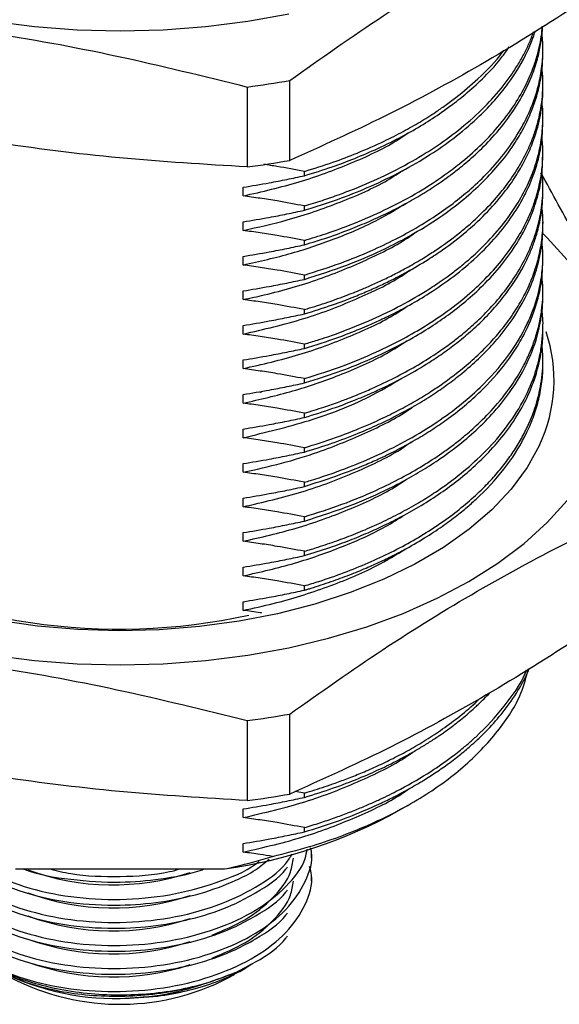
# Paper-space layout 'Mounting Plate ' of a CAD drawing. Header units: millimetres. Extents: x 15 to 415, y 5 to 292.
# Tile 30 of 33: x 376 to 395, y 181 to 216. Entities that reach past the tile are written whole.
import ezdxf

# ---------------------------------------------------------------- set-up
doc = ezdxf.new("R2010")
doc.units = ezdxf.units.MM
doc.linetypes.add('PHANTOM', pattern=[12.7, 6.35, -1.27, 1.27, -1.27, 1.27, -1.27])

psp = doc.layouts.new('Mounting Plate ')

# ---------------------------------------------------------------- linework, layer by layer
at = {"color": 7, "linetype": 'Continuous', "lineweight": 25}
for p, q in [((394.608, 214.328), (394.608, 214.481)), ((384.119, 213.14), (384.119, 210.304)), ((385.623, 210.536), (385.623, 213.372)), ((394.608, 213.103), (394.608, 213.256)), ((394.608, 211.878), (394.608, 212.031)), ((394.608, 210.653), (394.608, 210.806)), ((386.146, 209.993), (386.146, 210.146)), ((383.973, 209.276), (383.973, 209.583)), ((394.608, 209.428), (394.608, 209.581)), ((386.146, 208.768), (386.146, 208.921)), ((383.973, 208.051), (383.973, 208.358)), ((394.608, 208.203), (394.608, 208.356)), ((386.146, 207.543), (386.146, 207.696)), ((383.973, 206.826), (383.973, 207.133)), ((394.608, 206.978), (394.608, 207.131)), ((386.146, 206.318), (386.146, 206.471)), ((383.973, 205.601), (383.973, 205.908)), ((394.608, 205.753), (394.608, 205.906)), ((386.146, 205.093), (386.146, 205.246)), ((383.973, 204.376), (383.973, 204.683)), ((394.608, 204.528), (394.608, 204.681)), ((386.146, 203.868), (386.146, 204.021)), ((383.973, 203.152), (383.973, 203.458)), ((394.608, 203.303), (394.608, 203.456)), ((386.146, 202.643), (386.146, 202.796)), ((383.973, 201.927), (383.973, 202.233)), ((386.146, 201.418), (386.146, 201.571)), ((383.973, 200.702), (383.973, 201.008)), ((386.146, 200.193), (386.146, 200.346)), ((383.973, 199.477), (383.973, 199.783)), ((386.146, 198.968), (386.146, 199.121)), ((383.973, 198.252), (383.973, 198.558)), ((386.146, 197.743), (386.146, 197.896)), ((383.973, 197.027), (383.973, 197.333)), ((386.146, 196.518), (386.146, 196.672)), ((383.973, 195.802), (383.973, 196.108)), ((386.146, 195.293), (386.146, 195.447)), ((383.973, 194.577), (383.973, 194.883)), ((385.623, 188.062), (385.623, 190.898)), ((384.119, 190.666), (384.119, 187.83)), ((386.146, 188.097), (385.823, 188.155)), ((386.146, 187.944), (386.146, 188.097)), ((389.512, 187.487), (389.929, 187.727)), ((383.973, 187.227), (383.973, 187.533)), ((386.146, 186.719), (386.146, 186.872)), ((383.973, 186.002), (383.973, 186.308)), ((386.399, 185.796), (386.399, 186.001)), ((375.9, 185.406), (383.316, 185.406)), ((386.399, 184.98), (386.399, 185.184)), ((383.853, 181.767), (384.03, 181.869)), ((384.029, 181.869), (384.078, 181.897))]:
    psp.add_line(p, q, dxfattribs=at)
at = {"color": 8, "linetype": 'PHANTOM', "lineweight": 18}
psp.add_line((381.009, 180.903), (379.608, 180.811), dxfattribs=at)
at = {"color": 7, "linetype": 'Continuous', "lineweight": 25, "flags": 128}
for points in [[(385.593, 215.725), (384.137, 215.46), (382.646, 215.269), (381.133, 215.154), (379.608, 215.116), (378.082, 215.154), (376.569, 215.269), (375.078, 215.46), (373.622, 215.725)], [(395.468, 207.01), (394.763, 207.792), (394.59, 207.961)], [(394.483, 200.442), (394.044, 199.648), (393.479, 198.881), (392.791, 198.148), (391.988, 197.456), (391.076, 196.81), (390.063, 196.216), (388.959, 195.68), (387.772, 195.206), (386.513, 194.798), (385.194, 194.459), (383.825, 194.194), (382.42, 194.003), (380.99, 193.89), (379.547, 193.854), (378.106, 193.896), (376.677, 194.016), (375.274, 194.213)], [(375.078, 192.986), (376.569, 192.795), (378.082, 192.68), (379.608, 192.642), (381.133, 192.68), (382.646, 192.795), (384.137, 192.986), (385.593, 193.251), (387.003, 193.588), (388.358, 193.995), (389.645, 194.469), (390.856, 195.005), (391.982, 195.6), (393.013, 196.25), (393.943, 196.949), (394.763, 197.692), (395.468, 198.474)]]:
    psp.add_lwpolyline(points, dxfattribs=at)
at = {"color": 7, "linetype": 'Continuous', "lineweight": 25}
for centre, radius, start, end in [((379.842, 245.775), 32.914, 277.4661, 280.1157), ((379.842, 242.939), 32.914, 277.4661, 280.1157), ((389.689, 202.737), 5.315, 334.4119, 18.8754), ((379.579, 215.36), 21.449, 240.7082, 282.3583), ((379.842, 223.301), 32.914, 277.4661, 280.1157), ((379.842, 220.465), 32.914, 277.4661, 280.1157), ((380.818, 203.11), 17.88, 278.0314, 299.0963), ((379.345, 193.658), 8.818, 250.0409, 288.1192), ((379.345, 192.841), 8.818, 250.0409, 288.1192), ((379.345, 192.025), 8.818, 250.0409, 288.1192), ((379.345, 191.208), 8.818, 250.0409, 288.1192), ((379.345, 190.391), 8.818, 250.0409, 288.1192), ((379.428, 189.829), 9.02, 241.9661, 271.1442), ((379.598, 188.946), 8.342, 242.2873, 299.2029)]:
    psp.add_arc(centre, radius, start, end, dxfattribs=at)
at = {"color": 8, "linetype": 'PHANTOM', "lineweight": 18}
psp.add_arc((384.639, 202.29), 0.046, 84.7164, 173.6577, dxfattribs=at)
at = {"color": 7, "linetype": 'Continuous', "lineweight": 25}
for points, knots in [([(385.623, 213.372), (386.729, 214.152), (388.941, 215.711), (392.298, 217.783), (395.674, 219.603), (397.924, 220.615), (399.048, 221.121)], [0, 0, 0, 0, 0.247965, 0.495868, 0.747902, 1, 1, 1, 1]), ([(399.048, 218.285), (397.942, 217.505), (395.73, 215.946), (392.373, 213.874), (388.997, 212.054), (386.748, 211.042), (385.623, 210.536)], [0, 0, 0, 0, 0.247965, 0.495868, 0.747902, 1, 1, 1, 1]), ([(365.779, 215.976), (367.287, 215.884), (370.309, 215.701), (374.892, 215.123), (379.507, 214.286), (382.579, 213.522), (384.119, 213.14)], [0, 0, 0, 0, 0.247489, 0.495868, 0.747399, 1, 1, 1, 1]), ([(386.146, 207.543), (386.425, 207.629), (386.983, 207.8), (387.748, 208.082), (388.49, 208.388), (389.191, 208.715), (389.858, 209.066), (390.457, 209.42), (390.947, 209.741), (391.353, 210.033), (391.763, 210.351), (392.264, 210.781), (392.87, 211.388), (393.445, 212.101), (393.903, 212.836), (394.215, 213.508), (394.415, 214.1), (394.535, 214.639), (394.588, 215.029), (394.597, 215.246), (394.599, 215.295)], [0, 0, 0, 0, 0.0573765, 0.114753, 0.1642231, 0.222438, 0.2777848, 0.3273751, 0.3769654, 0.41162, 0.4444679, 0.5005139, 0.5732082, 0.6625448, 0.7449612, 0.8160508, 0.8784937, 0.9322884, 0.9849435, 1, 1, 1, 1]), ([(386.146, 207.696), (386.402, 207.775), (387.054, 207.975), (388.058, 208.351), (389.164, 208.845), (390.196, 209.402), (391.022, 209.938), (391.743, 210.481), (392.385, 211.042), (393.049, 211.745), (393.598, 212.477), (394.013, 213.204), (394.271, 213.812), (394.429, 214.318), (394.521, 214.735), (394.573, 215.052), (394.583, 215.233), (394.586, 215.287)], [0, 0, 0, 0, 0.053597, 0.136145, 0.220187, 0.31086, 0.395346, 0.448096, 0.528251, 0.608145, 0.70156, 0.780418, 0.850135, 0.899331, 0.942673, 0.983211, 1, 1, 1, 1]), ([(386.146, 208.768), (386.25, 208.799), (386.748, 208.948), (387.591, 209.24), (388.688, 209.693), (389.737, 210.213), (390.707, 210.792), (391.59, 211.423), (392.519, 212.223), (393.401, 213.226), (394.027, 214.253), (394.259, 214.897), (394.347, 215.138)], [0, 0, 0, 0, 0.0249283, 0.1189908, 0.2080097, 0.3100937, 0.4107631, 0.5022604, 0.605831, 0.7612714, 0.9104146, 1, 1, 1, 1]), ([(386.146, 208.921), (386.36, 208.986), (386.781, 209.114), (387.372, 209.321), (388.122, 209.607), (389.047, 210.013), (390.066, 210.552), (391.002, 211.144), (391.858, 211.791), (392.632, 212.506), (393.184, 213.146), (393.551, 213.657), (393.795, 214.045), (394.003, 214.431), (394.149, 214.755), (394.239, 214.975), (394.271, 215.07), (394.281, 215.098)], [0, 0, 0, 0, 0.052541, 0.103323, 0.149814, 0.247572, 0.354714, 0.448519, 0.54748, 0.658598, 0.762367, 0.813605, 0.864842, 0.916079, 0.963959, 0.989285, 1, 1, 1, 1]), ([(386.146, 206.471), (386.581, 206.608), (387.398, 206.865), (388.469, 207.303), (389.353, 207.722), (390.157, 208.161), (390.894, 208.625), (391.568, 209.118), (392.185, 209.637), (392.796, 210.236), (393.382, 210.942), (393.839, 211.652), (394.155, 212.295), (394.37, 212.876), (394.524, 213.48), (394.593, 214.003), (394.611, 214.427), (394.604, 214.727), (394.592, 214.931), (394.578, 215.034), (394.578, 215.036)], [0, 0, 0, 0, 0.082773, 0.15569, 0.218749, 0.273563, 0.339979, 0.400204, 0.454237, 0.520969, 0.599849, 0.678728, 0.737898, 0.791387, 0.848768, 0.912958, 0.941686, 0.970415, 0.999144, 1, 1, 1, 1]), ([(386.146, 209.993), (386.477, 210.095), (387.088, 210.285), (387.955, 210.613), (388.794, 210.972), (389.606, 211.375), (390.358, 211.805), (390.943, 212.187), (391.464, 212.564), (391.984, 212.981), (392.587, 213.544), (393.089, 214.084), (393.335, 214.448), (393.409, 214.559)], [0, 0, 0, 0, 0.103312, 0.1905554, 0.2841421, 0.3896735, 0.4835102, 0.5736419, 0.6309814, 0.7118258, 0.8161693, 0.9440045, 1, 1, 1, 1]), ([(386.146, 210.146), (386.486, 210.252), (387.127, 210.45), (388.071, 210.811), (388.902, 211.176), (389.638, 211.55), (390.247, 211.894), (390.739, 212.205), (391.163, 212.497), (391.684, 212.884), (392.394, 213.5), (392.958, 214.064), (393.201, 214.416), (393.218, 214.44)], [0, 0, 0, 0, 0.1113579, 0.2095672, 0.325242, 0.4114875, 0.4906282, 0.5697688, 0.6205658, 0.6799111, 0.8125167, 0.987233, 1, 1, 1, 1]), ([(386.146, 206.318), (386.656, 206.481), (387.605, 206.782), (388.788, 207.291), (389.853, 207.828), (390.815, 208.41), (391.692, 209.055), (392.418, 209.697), (393.049, 210.369), (393.553, 211.038), (393.937, 211.686), (394.203, 212.258), (394.405, 212.839), (394.535, 213.401), (394.601, 213.906), (394.603, 214.206), (394.604, 214.328)], [0, 0, 0, 0, 0.102921, 0.191149, 0.259353, 0.352022, 0.435777, 0.50855, 0.584564, 0.667427, 0.729585, 0.791743, 0.846666, 0.909092, 0.963245, 1, 1, 1, 1]), ([(386.146, 205.246), (386.392, 205.321), (386.885, 205.472), (387.557, 205.713), (388.114, 205.935), (388.576, 206.134), (389.001, 206.33), (389.471, 206.564), (389.983, 206.841), (390.48, 207.138), (390.897, 207.412), (391.196, 207.623), (391.436, 207.801), (391.705, 208.01), (392.081, 208.325), (392.577, 208.789), (393.102, 209.365), (393.587, 210.019), (393.922, 210.59), (394.156, 211.087), (394.318, 211.506), (394.447, 211.938), (394.54, 212.378), (394.597, 212.821), (394.613, 213.28), (394.601, 213.613), (394.579, 213.789), (394.576, 213.812)], [0, 0, 0, 0, 0.046672, 0.093344, 0.132072, 0.159503, 0.189713, 0.222703, 0.262963, 0.306781, 0.341778, 0.367954, 0.385307, 0.406878, 0.44295, 0.495164, 0.563515, 0.62982, 0.698957, 0.736329, 0.777336, 0.821977, 0.861955, 0.904458, 0.949484, 0.993434, 1, 1, 1, 1]), ([(384.119, 210.304), (382.611, 210.395), (379.589, 210.578), (375.006, 211.156), (370.391, 211.994), (367.318, 212.757), (365.779, 213.14)], [0, 0, 0, 0, 0.2474894, 0.4958681, 0.7473986, 1, 1, 1, 1]), ([(386.146, 205.093), (386.483, 205.197), (387.096, 205.387), (387.853, 205.674), (388.36, 205.886), (388.762, 206.066), (389.211, 206.278), (389.837, 206.603), (390.471, 206.976), (391.189, 207.454), (391.919, 208.015), (392.668, 208.718), (393.251, 209.397), (393.69, 210.032), (394.013, 210.61), (394.258, 211.174), (394.42, 211.682), (394.529, 212.157), (394.585, 212.59), (394.613, 212.911), (394.605, 213.074), (394.603, 213.103)], [0, 0, 0, 0, 0.067528, 0.122919, 0.159627, 0.17784, 0.212591, 0.261942, 0.325891, 0.371878, 0.454503, 0.539098, 0.621914, 0.684036, 0.746158, 0.805733, 0.859877, 0.902581, 0.950571, 0.991394, 1, 1, 1, 1]), ([(386.146, 204.021), (386.301, 204.068), (386.581, 204.152), (386.945, 204.273), (387.566, 204.489), (388.408, 204.822), (389.472, 205.328), (390.295, 205.794), (390.867, 206.166), (391.248, 206.434), (391.614, 206.711), (392.051, 207.072), (392.589, 207.574), (393.184, 208.232), (393.714, 208.984), (394.103, 209.718), (394.377, 210.431), (394.548, 211.132), (394.615, 211.845), (394.615, 212.311), (394.58, 212.555), (394.578, 212.568)], [0, 0, 0, 0, 0.029236, 0.053002, 0.070449, 0.15062, 0.223618, 0.300428, 0.342778, 0.367304, 0.400721, 0.443031, 0.494232, 0.570724, 0.65644, 0.726977, 0.790998, 0.866209, 0.929835, 0.996165, 1, 1, 1, 1]), ([(386.146, 203.868), (386.547, 203.993), (387.224, 204.205), (387.978, 204.5), (388.432, 204.693), (388.805, 204.86), (389.286, 205.09), (389.915, 205.422), (390.66, 205.867), (391.472, 206.431), (392.269, 207.101), (392.97, 207.824), (393.548, 208.574), (393.994, 209.331), (394.291, 210.028), (394.485, 210.694), (394.591, 211.292), (394.6, 211.701), (394.604, 211.878)], [0, 0, 0, 0, 0.08051, 0.136071, 0.160471, 0.179848, 0.219394, 0.270469, 0.32977, 0.407981, 0.493474, 0.576292, 0.659111, 0.741929, 0.818194, 0.876277, 0.946383, 1, 1, 1, 1]), ([(383.973, 209.276), (384.644, 209.43), (385.985, 209.737), (387.796, 210.416), (389.089, 211.01), (389.687, 211.416), (389.825, 211.51)], [0, 0, 0, 0, 0.306388, 0.611138, 0.910885, 1, 1, 1, 1]), ([(386.146, 202.796), (386.61, 202.943), (387.492, 203.222), (388.654, 203.707), (389.625, 204.187), (390.467, 204.673), (391.265, 205.208), (391.994, 205.787), (392.656, 206.416), (393.238, 207.081), (393.731, 207.79), (394.099, 208.486), (394.338, 209.101), (394.481, 209.624), (394.572, 210.127), (394.61, 210.59), (394.61, 211.006), (394.587, 211.236), (394.578, 211.332)], [0, 0, 0, 0, 0.088752, 0.168631, 0.239633, 0.302242, 0.36743, 0.443821, 0.508475, 0.579431, 0.658119, 0.728093, 0.788457, 0.83921, 0.880349, 0.93385, 0.972301, 1, 1, 1, 1]), ([(386.146, 202.643), (386.351, 202.706), (386.932, 202.882), (387.859, 203.219), (388.95, 203.689), (389.905, 204.185), (390.705, 204.674), (391.356, 205.128), (391.976, 205.623), (392.624, 206.226), (393.237, 206.921), (393.768, 207.694), (394.163, 208.463), (394.44, 209.261), (394.591, 209.987), (394.594, 210.463), (394.595, 210.653)], [0, 0, 0, 0, 0.040942, 0.116216, 0.193057, 0.280786, 0.341877, 0.398083, 0.459952, 0.527483, 0.613295, 0.696201, 0.779107, 0.855979, 0.942471, 1, 1, 1, 1]), ([(386.146, 210.146), (385.822, 210.207), (385.345, 210.297), (384.864, 210.371), (384.71, 210.395)], [0, 0, 0, 0, 0.678279, 1, 1, 1, 1]), ([(383.973, 208.051), (384.499, 208.169), (385.701, 208.437), (387.426, 209.037), (388.822, 209.647), (389.5, 210.083), (389.697, 210.211)], [0, 0, 0, 0, 0.24578, 0.56111, 0.871961, 1, 1, 1, 1]), ([(383.973, 209.583), (384.282, 209.634), (384.802, 209.721), (385.525, 209.861), (385.939, 209.949), (386.146, 209.993)], [0, 0, 0, 0, 0.425174, 0.712535, 1, 1, 1, 1]), ([(386.146, 201.571), (386.378, 201.642), (386.797, 201.77), (387.342, 201.961), (387.75, 202.115), (388.136, 202.27), (388.662, 202.494), (389.348, 202.82), (390.105, 203.233), (390.752, 203.635), (391.258, 203.989), (391.683, 204.315), (392.122, 204.685), (392.63, 205.168), (393.146, 205.746), (393.624, 206.399), (393.997, 207.051), (394.256, 207.65), (394.411, 208.133), (394.503, 208.521), (394.567, 208.895), (394.609, 209.337), (394.614, 209.757), (394.586, 210.027), (394.577, 210.11)], [0, 0, 0, 0, 0.043994, 0.079593, 0.106796, 0.125603, 0.158297, 0.216224, 0.274151, 0.332077, 0.37492, 0.406763, 0.449825, 0.504102, 0.569593, 0.636854, 0.707746, 0.766863, 0.814202, 0.848784, 0.879527, 0.922042, 0.976325, 1, 1, 1, 1]), ([(399.451, 199.515), (399.046, 200.528), (398.237, 202.555), (397.008, 205.336), (395.772, 207.869), (394.949, 209.356), (394.537, 210.099)], [0, 0, 0, 0, 0.247965, 0.495868, 0.747902, 1, 1, 1, 1]), ([(386.146, 208.921), (385.822, 208.981), (385.3, 209.079), (384.575, 209.194), (384.173, 209.249), (383.973, 209.276)], [0, 0, 0, 0, 0.44931, 0.724596, 1, 1, 1, 1]), ([(386.146, 201.418), (386.485, 201.523), (387.094, 201.712), (387.822, 201.988), (388.253, 202.166), (388.524, 202.284), (388.796, 202.406), (389.262, 202.628), (389.919, 202.972), (390.583, 203.371), (391.18, 203.779), (391.677, 204.155), (392.402, 204.772), (393.23, 205.65), (393.821, 206.555), (394.136, 207.213), (394.294, 207.613), (394.412, 207.989), (394.499, 208.345), (394.563, 208.714), (394.604, 209.077), (394.603, 209.327), (394.602, 209.428)], [0, 0, 0, 0, 0.068012, 0.122124, 0.153436, 0.161642, 0.181946, 0.214187, 0.268119, 0.338106, 0.382567, 0.430545, 0.482041, 0.608891, 0.732896, 0.77426, 0.815624, 0.856989, 0.88981, 0.924409, 0.969416, 1, 1, 1, 1]), ([(383.973, 206.826), (384.553, 206.957), (385.712, 207.219), (387.314, 207.773), (388.694, 208.365), (389.442, 208.826), (389.767, 209.025)], [0, 0, 0, 0, 0.2675688, 0.5342598, 0.7978522, 1, 1, 1, 1]), ([(386.146, 200.346), (386.519, 200.462), (387.182, 200.669), (387.969, 200.974), (388.5, 201.2), (388.969, 201.414), (389.488, 201.671), (390.085, 201.999), (390.608, 202.319), (391.092, 202.645), (391.584, 203.009), (392.106, 203.443), (392.594, 203.91), (393.044, 204.405), (393.454, 204.931), (393.826, 205.512), (394.123, 206.097), (394.343, 206.669), (394.504, 207.258), (394.6, 207.901), (394.625, 208.452), (394.584, 208.784), (394.573, 208.871)], [0, 0, 0, 0, 0.071126, 0.126639, 0.158735, 0.181575, 0.226917, 0.273138, 0.31936, 0.354288, 0.397295, 0.452812, 0.506989, 0.554483, 0.613847, 0.673211, 0.732575, 0.789384, 0.841455, 0.904197, 0.975107, 1, 1, 1, 1]), ([(383.973, 208.358), (384.282, 208.409), (384.802, 208.496), (385.525, 208.636), (385.939, 208.724), (386.146, 208.768)], [0, 0, 0, 0, 0.425174, 0.712535, 1, 1, 1, 1]), ([(386.146, 200.193), (386.474, 200.295), (387.131, 200.498), (388.005, 200.832), (388.749, 201.156), (389.424, 201.484), (390.066, 201.834), (390.68, 202.211), (391.231, 202.59), (391.996, 203.178), (392.891, 204.025), (393.652, 205.035), (394.118, 205.917), (394.415, 206.712), (394.555, 207.382), (394.605, 207.901), (394.604, 208.12), (394.604, 208.203)], [0, 0, 0, 0, 0.065865, 0.13173, 0.184791, 0.229816, 0.287348, 0.34009, 0.387506, 0.437879, 0.563628, 0.687794, 0.770609, 0.842642, 0.933789, 0.974756, 1, 1, 1, 1]), ([(386.146, 207.696), (385.822, 207.757), (385.3, 207.854), (384.575, 207.969), (384.173, 208.024), (383.973, 208.051)], [0, 0, 0, 0, 0.44931, 0.724596, 1, 1, 1, 1]), ([(383.973, 205.601), (384.223, 205.655), (385.153, 205.853), (386.692, 206.301), (388.442, 207.031), (389.599, 207.617), (390.09, 207.986), (390.147, 208.029)], [0, 0, 0, 0, 0.1064739, 0.395623, 0.6819872, 0.9628719, 1, 1, 1, 1]), ([(383.973, 207.133), (384.282, 207.184), (384.802, 207.271), (385.525, 207.411), (385.939, 207.499), (386.146, 207.543)], [0, 0, 0, 0, 0.425174, 0.712535, 1, 1, 1, 1]), ([(386.146, 199.121), (386.217, 199.142), (386.707, 199.288), (387.549, 199.576), (388.666, 200.037), (389.73, 200.563), (390.729, 201.158), (391.623, 201.802), (392.532, 202.593), (393.396, 203.57), (393.965, 204.515), (394.289, 205.286), (394.473, 205.889), (394.584, 206.526), (394.622, 207.124), (394.59, 207.492), (394.576, 207.659)], [0, 0, 0, 0, 0.013452, 0.092494, 0.163887, 0.243047, 0.326479, 0.40334, 0.481358, 0.599827, 0.718296, 0.767957, 0.82795, 0.894189, 0.951846, 1, 1, 1, 1]), ([(386.146, 206.471), (385.822, 206.532), (385.3, 206.629), (384.575, 206.744), (384.173, 206.799), (383.973, 206.826)], [0, 0, 0, 0, 0.44931, 0.724596, 1, 1, 1, 1]), ([(386.146, 198.968), (386.895, 199.214), (387.828, 199.519), (388.886, 199.997), (389.503, 200.299), (390.136, 200.65), (390.736, 201.023), (391.55, 201.587), (392.511, 202.402), (393.306, 203.328), (393.804, 204.096), (394.093, 204.657), (394.322, 205.226), (394.492, 205.827), (394.594, 206.422), (394.6, 206.814), (394.603, 206.978)], [0, 0, 0, 0, 0.151868, 0.189118, 0.236446, 0.294431, 0.343593, 0.391482, 0.517898, 0.64207, 0.704193, 0.766317, 0.818966, 0.881137, 0.950454, 1, 1, 1, 1]), ([(383.973, 204.376), (384.703, 204.545), (386.16, 204.882), (388.052, 205.627), (389.314, 206.231), (389.848, 206.61), (389.931, 206.669)], [0, 0, 0, 0, 0.326681, 0.651108, 0.945426, 1, 1, 1, 1]), ([(386.146, 197.896), (386.595, 198.038), (387.483, 198.318), (388.625, 198.795), (389.568, 199.258), (390.34, 199.698), (390.936, 200.085), (391.414, 200.431), (391.849, 200.775), (392.369, 201.233), (392.979, 201.863), (393.52, 202.563), (393.912, 203.219), (394.168, 203.759), (394.349, 204.245), (394.482, 204.729), (394.585, 205.313), (394.628, 205.876), (394.587, 206.278), (394.573, 206.418)], [0, 0, 0, 0, 0.086006, 0.169799, 0.235631, 0.293382, 0.351133, 0.385524, 0.421506, 0.474186, 0.543558, 0.629617, 0.694698, 0.743122, 0.790838, 0.837845, 0.884144, 0.959719, 1, 1, 1, 1]), ([(383.973, 205.908), (384.282, 205.959), (384.802, 206.046), (385.525, 206.186), (385.939, 206.274), (386.146, 206.318)], [0, 0, 0, 0, 0.425174, 0.712535, 1, 1, 1, 1]), ([(386.146, 197.743), (386.753, 197.939), (387.601, 198.211), (388.585, 198.633), (389.171, 198.908), (389.756, 199.211), (390.355, 199.556), (391.079, 200.024), (391.799, 200.569), (392.51, 201.212), (393.24, 202.011), (393.912, 202.999), (394.298, 203.904), (394.477, 204.562), (394.556, 204.982), (394.602, 205.385), (394.604, 205.642), (394.606, 205.753)], [0, 0, 0, 0, 0.122556, 0.171409, 0.215777, 0.25566, 0.309888, 0.364507, 0.446727, 0.517964, 0.596281, 0.720532, 0.83855, 0.877609, 0.922138, 0.966494, 1, 1, 1, 1]), ([(386.146, 205.246), (385.822, 205.307), (385.3, 205.404), (384.575, 205.519), (384.173, 205.574), (383.973, 205.601)], [0, 0, 0, 0, 0.44931, 0.724596, 1, 1, 1, 1]), ([(383.973, 203.152), (384.642, 203.305), (385.977, 203.61), (387.782, 204.286), (389.066, 204.874), (389.659, 205.274), (389.791, 205.363)], [0, 0, 0, 0, 0.3073587, 0.6130941, 0.9138546, 1, 1, 1, 1]), ([(383.973, 204.683), (384.282, 204.734), (384.802, 204.821), (385.525, 204.961), (385.939, 205.049), (386.146, 205.093)], [0, 0, 0, 0, 0.425174, 0.712535, 1, 1, 1, 1]), ([(386.146, 196.672), (386.31, 196.721), (386.586, 196.804), (386.97, 196.932), (387.303, 197.048), (387.751, 197.214), (388.31, 197.439), (388.973, 197.738), (389.632, 198.071), (390.244, 198.417), (390.878, 198.818), (391.566, 199.312), (392.341, 199.969), (393.114, 200.784), (393.763, 201.694), (394.213, 202.6), (394.452, 203.352), (394.566, 203.953), (394.612, 204.505), (394.619, 204.922), (394.58, 205.177), (394.575, 205.213)], [0, 0, 0, 0, 0.031046, 0.052338, 0.074112, 0.09637, 0.141407, 0.188302, 0.237053, 0.28766, 0.331313, 0.394022, 0.470357, 0.560314, 0.66118, 0.752702, 0.830733, 0.880405, 0.926491, 0.989575, 1, 1, 1, 1]), ([(386.146, 204.021), (385.822, 204.082), (385.3, 204.179), (384.575, 204.294), (384.173, 204.349), (383.973, 204.376)], [0, 0, 0, 0, 0.44931, 0.724596, 1, 1, 1, 1]), ([(386.146, 196.518), (386.449, 196.612), (387.001, 196.782), (387.749, 197.058), (388.392, 197.322), (389.013, 197.606), (389.647, 197.926), (390.561, 198.445), (391.664, 199.205), (392.664, 200.124), (393.383, 200.991), (393.865, 201.739), (394.194, 202.43), (394.423, 203.094), (394.554, 203.716), (394.612, 204.21), (394.603, 204.47), (394.601, 204.528)], [0, 0, 0, 0, 0.060772, 0.110457, 0.156791, 0.199789, 0.249931, 0.305214, 0.425298, 0.550878, 0.633672, 0.716466, 0.792499, 0.850385, 0.921182, 0.982404, 1, 1, 1, 1]), ([(383.973, 201.927), (384.567, 202.061), (385.752, 202.329), (387.459, 202.927), (388.834, 203.528), (389.555, 203.992), (389.795, 204.147)], [0, 0, 0, 0, 0.271977, 0.542987, 0.847649, 1, 1, 1, 1]), ([(386.146, 195.447), (386.318, 195.499), (387.104, 195.737), (388.44, 196.243), (390.04, 197.039), (391.43, 197.953), (392.364, 198.765), (392.959, 199.407), (393.321, 199.856), (393.641, 200.315), (393.917, 200.785), (394.12, 201.205), (394.272, 201.585), (394.388, 201.931), (394.488, 202.315), (394.564, 202.735), (394.607, 203.192), (394.616, 203.615), (394.584, 203.886), (394.572, 203.993)], [0, 0, 0, 0, 0.032541, 0.14895, 0.266391, 0.384667, 0.499104, 0.546557, 0.594011, 0.641465, 0.688918, 0.736372, 0.766859, 0.800668, 0.8378, 0.878255, 0.922031, 0.969129, 1, 1, 1, 1]), ([(383.973, 203.458), (384.282, 203.509), (384.802, 203.596), (385.525, 203.736), (385.939, 203.824), (386.146, 203.868)], [0, 0, 0, 0, 0.425174, 0.712535, 1, 1, 1, 1]), ([(386.146, 195.293), (386.185, 195.305), (386.263, 195.328), (386.582, 195.425), (387.081, 195.588), (387.731, 195.827), (388.321, 196.068), (388.853, 196.306), (389.329, 196.539), (389.88, 196.83), (390.477, 197.18), (391.091, 197.589), (391.599, 197.97), (392.014, 198.315), (392.632, 198.881), (393.378, 199.719), (393.967, 200.686), (394.296, 201.477), (394.475, 202.073), (394.576, 202.678), (394.621, 203.089), (394.607, 203.298), (394.607, 203.303)], [0, 0, 0, 0, 0.007684, 0.01549, 0.063728, 0.109069, 0.151512, 0.191057, 0.227704, 0.261454, 0.322512, 0.377401, 0.426121, 0.468671, 0.505051, 0.629342, 0.753632, 0.814371, 0.875412, 0.936755, 0.998401, 1, 1, 1, 1]), ([(386.146, 202.796), (385.822, 202.857), (385.3, 202.954), (384.575, 203.069), (384.173, 203.124), (383.973, 203.152)], [0, 0, 0, 0, 0.44931, 0.724596, 1, 1, 1, 1]), ([(383.973, 200.702), (384.767, 200.891), (386.349, 201.267), (388.245, 202.003), (389.22, 202.585), (389.598, 202.811)], [0, 0, 0, 0, 0.381603, 0.75981, 1, 1, 1, 1]), ([(383.973, 202.233), (384.282, 202.284), (384.802, 202.371), (385.525, 202.511), (385.939, 202.599), (386.146, 202.643)], [0, 0, 0, 0, 0.425174, 0.712535, 1, 1, 1, 1]), ([(386.146, 201.571), (385.822, 201.632), (385.3, 201.729), (384.575, 201.844), (384.173, 201.899), (383.973, 201.927)], [0, 0, 0, 0, 0.44931, 0.724596, 1, 1, 1, 1]), ([(383.973, 199.477), (384.429, 199.577), (385.341, 199.779), (386.845, 200.243), (388.404, 200.89), (389.538, 201.455), (390.007, 201.803), (390.039, 201.827)], [0, 0, 0, 0, 0.199326, 0.398424, 0.691512, 0.97898, 1, 1, 1, 1]), ([(383.973, 201.008), (384.282, 201.059), (384.802, 201.146), (385.525, 201.286), (385.939, 201.374), (386.146, 201.418)], [0, 0, 0, 0, 0.425174, 0.712535, 1, 1, 1, 1]), ([(386.146, 200.346), (385.822, 200.407), (385.3, 200.504), (384.575, 200.619), (384.173, 200.674), (383.973, 200.702)], [0, 0, 0, 0, 0.44931, 0.724596, 1, 1, 1, 1]), ([(383.973, 198.252), (384.68, 198.415), (386.091, 198.739), (387.98, 199.47), (389.267, 200.077), (389.831, 200.475), (389.921, 200.539)], [0, 0, 0, 0, 0.316832, 0.631679, 0.940699, 1, 1, 1, 1]), ([(383.973, 199.783), (384.282, 199.834), (384.802, 199.921), (385.525, 200.061), (385.939, 200.149), (386.146, 200.193)], [0, 0, 0, 0, 0.425174, 0.712535, 1, 1, 1, 1]), ([(386.146, 199.121), (385.822, 199.182), (385.3, 199.279), (384.575, 199.394), (384.173, 199.449), (383.973, 199.477)], [0, 0, 0, 0, 0.44931, 0.724596, 1, 1, 1, 1]), ([(383.973, 197.027), (384.607, 197.171), (385.914, 197.468), (387.708, 198.129), (389.021, 198.724), (389.631, 199.133), (389.773, 199.229)], [0, 0, 0, 0, 0.2920533, 0.6021861, 0.9073653, 1, 1, 1, 1]), ([(383.973, 198.558), (384.282, 198.609), (384.802, 198.696), (385.525, 198.836), (385.939, 198.924), (386.146, 198.968)], [0, 0, 0, 0, 0.425174, 0.712535, 1, 1, 1, 1]), ([(385.623, 190.898), (386.727, 191.677), (388.939, 193.238), (392.294, 195.305), (395.672, 197.131), (397.921, 198.141), (399.048, 198.647)], [0, 0, 0, 0, 0.247489, 0.495868, 0.747399, 1, 1, 1, 1]), ([(386.146, 197.897), (385.822, 197.957), (385.3, 198.054), (384.575, 198.169), (384.173, 198.224), (383.973, 198.252)], [0, 0, 0, 0, 0.44931, 0.724596, 1, 1, 1, 1]), ([(383.973, 195.802), (384.589, 195.942), (385.819, 196.221), (387.505, 196.823), (388.821, 197.402), (389.483, 197.825), (389.705, 197.967)], [0, 0, 0, 0, 0.28773, 0.574297, 0.85702, 1, 1, 1, 1]), ([(383.973, 197.333), (384.282, 197.385), (384.802, 197.471), (385.525, 197.611), (385.939, 197.699), (386.146, 197.743)], [0, 0, 0, 0, 0.425174, 0.712535, 1, 1, 1, 1]), ([(386.146, 196.672), (385.822, 196.732), (385.3, 196.829), (384.575, 196.944), (384.173, 196.999), (383.973, 197.027)], [0, 0, 0, 0, 0.44931, 0.724596, 1, 1, 1, 1]), ([(383.973, 194.577), (384.332, 194.655), (385.369, 194.879), (386.98, 195.388), (388.567, 196.045), (389.407, 196.556), (389.749, 196.763)], [0, 0, 0, 0, 0.165589, 0.478377, 0.787587, 1, 1, 1, 1]), ([(383.973, 196.108), (384.282, 196.16), (384.802, 196.246), (385.525, 196.386), (385.939, 196.474), (386.146, 196.518)], [0, 0, 0, 0, 0.425174, 0.712535, 1, 1, 1, 1]), ([(386.146, 195.447), (385.822, 195.507), (385.3, 195.604), (384.575, 195.719), (384.173, 195.774), (383.973, 195.802)], [0, 0, 0, 0, 0.44931, 0.724596, 1, 1, 1, 1]), ([(399.048, 195.811), (397.944, 195.032), (395.732, 193.471), (392.377, 191.404), (388.999, 189.578), (386.75, 188.568), (385.623, 188.062)], [0, 0, 0, 0, 0.2474894, 0.4958681, 0.7473986, 1, 1, 1, 1]), ([(383.973, 194.883), (384.282, 194.935), (384.802, 195.021), (385.525, 195.161), (385.939, 195.249), (386.146, 195.293)], [0, 0, 0, 0, 0.425174, 0.712535, 1, 1, 1, 1]), ([(384.639, 194.482), (384.617, 194.485), (384.396, 194.521), (384.173, 194.55), (383.973, 194.577)], [0, 0, 0, 0, 0.097091, 1, 1, 1, 1]), ([(365.779, 193.502), (367.287, 193.41), (370.309, 193.227), (374.892, 192.649), (379.507, 191.812), (382.579, 191.048), (384.119, 190.666)], [0, 0, 0, 0, 0.247489, 0.495868, 0.747399, 1, 1, 1, 1]), ([(385.015, 185.849), (385.456, 185.961), (386.641, 186.261), (388.443, 186.93), (390.285, 187.881), (391.847, 189.011), (393.043, 190.268), (393.82, 191.451), (394.017, 192.214), (394.093, 192.507)], [0, 0, 0, 0, 0.094701, 0.253733, 0.417376, 0.576509, 0.740185, 0.900519, 1, 1, 1, 1]), ([(386.146, 186.719), (386.528, 186.838), (387.228, 187.056), (388.129, 187.409), (388.8, 187.706), (389.344, 187.971), (389.851, 188.24), (390.353, 188.532), (390.832, 188.839), (391.273, 189.148), (391.697, 189.474), (392.141, 189.85), (392.629, 190.315), (393.174, 190.922), (393.664, 191.612), (393.985, 192.166), (394.104, 192.466), (394.129, 192.529)], [0, 0, 0, 0, 0.0988741, 0.1812758, 0.2472009, 0.291035, 0.3430325, 0.4031929, 0.4529647, 0.5052161, 0.5599468, 0.6127123, 0.6836103, 0.7726365, 0.8797853, 0.9748756, 1, 1, 1, 1]), ([(386.146, 186.872), (386.331, 186.928), (386.691, 187.037), (387.205, 187.212), (387.682, 187.388), (388.123, 187.564), (388.529, 187.739), (388.901, 187.909), (389.242, 188.075), (389.835, 188.38), (390.574, 188.811), (391.239, 189.274), (391.625, 189.574), (391.822, 189.734), (391.984, 189.872), (392.114, 189.986), (392.572, 190.402), (393.257, 191.165), (393.84, 191.974), (394.007, 192.421), (394.023, 192.464)], [0, 0, 0, 0, 0.0490164, 0.0956523, 0.1399075, 0.181782, 0.2212758, 0.2583889, 0.2931211, 0.3254725, 0.4443668, 0.53815, 0.5686339, 0.5950964, 0.6175372, 0.6359563, 0.6503537, 0.816322, 0.9822908, 1, 1, 1, 1]), ([(386.146, 187.944), (386.494, 188.052), (387.154, 188.257), (388.042, 188.598), (388.797, 188.927), (389.377, 189.213), (389.83, 189.456), (390.195, 189.665), (390.548, 189.881), (390.815, 190.056), (391.013, 190.191), (391.154, 190.29), (391.316, 190.408), (391.497, 190.545), (391.697, 190.702), (391.912, 190.88), (392.064, 191.013), (392.158, 191.098), (392.218, 191.153), (392.415, 191.336), (392.599, 191.516), (392.731, 191.662), (392.737, 191.668)], [0, 0, 0, 0, 0.127004, 0.241102, 0.342292, 0.430572, 0.48546, 0.540348, 0.595236, 0.650124, 0.669736, 0.693427, 0.721197, 0.753047, 0.788975, 0.828982, 0.873068, 0.877179, 0.884513, 0.908851, 0.996202, 1, 1, 1, 1]), ([(386.146, 188.097), (386.27, 188.134), (386.517, 188.208), (386.881, 188.327), (387.279, 188.464), (387.723, 188.629), (388.225, 188.831), (388.756, 189.064), (389.313, 189.332), (389.888, 189.638), (390.475, 189.984), (391.078, 190.381), (391.685, 190.841), (392.117, 191.196), (392.321, 191.405), (392.343, 191.429)], [0, 0, 0, 0, 0.048924, 0.097848, 0.146771, 0.211569, 0.282943, 0.360892, 0.445416, 0.536515, 0.634188, 0.738743, 0.855282, 0.983803, 1, 1, 1, 1]), ([(384.119, 187.83), (382.611, 187.921), (379.589, 188.104), (375.006, 188.682), (370.391, 189.52), (367.318, 190.283), (365.779, 190.666)], [0, 0, 0, 0, 0.247489, 0.495868, 0.747399, 1, 1, 1, 1]), ([(383.973, 187.227), (384.716, 187.399), (386.198, 187.742), (388.162, 188.525), (389.438, 189.142), (389.965, 189.528), (390.007, 189.56)], [0, 0, 0, 0, 0.327778, 0.653178, 0.972067, 1, 1, 1, 1]), ([(383.973, 186.002), (384.714, 186.174), (386.126, 186.501), (387.985, 187.225), (389.219, 187.804), (389.765, 188.185), (389.855, 188.248)], [0, 0, 0, 0, 0.336634, 0.641411, 0.940786, 1, 1, 1, 1]), ([(383.973, 187.533), (384.282, 187.585), (384.802, 187.671), (385.525, 187.812), (385.939, 187.9), (386.146, 187.944)], [0, 0, 0, 0, 0.425174, 0.712535, 1, 1, 1, 1]), ([(386.146, 186.872), (385.822, 186.932), (385.3, 187.029), (384.575, 187.144), (384.173, 187.199), (383.973, 187.227)], [0, 0, 0, 0, 0.44931, 0.724596, 1, 1, 1, 1]), ([(383.973, 186.308), (384.288, 186.361), (384.81, 186.448), (385.533, 186.588), (385.942, 186.675), (386.146, 186.719)], [0, 0, 0, 0, 0.432577, 0.716239, 1, 1, 1, 1]), ([(372.888, 185.898), (372.859, 185.796), (372.753, 185.428), (372.937, 184.776), (373.384, 183.998), (374.06, 183.378), (374.972, 182.798), (376.173, 182.294), (377.83, 181.933), (379.608, 181.832), (381.385, 182), (383.043, 182.431), (384.462, 183.095), (385.564, 183.949), (386.215, 184.94), (386.475, 185.703), (386.378, 186.101), (386.366, 186.151)], [0, 0, 0, 0, 0.0250573, 0.090609, 0.157434, 0.2239804, 0.2661126, 0.3459126, 0.4270994, 0.5068995, 0.5866995, 0.6678863, 0.7476864, 0.8274864, 0.9086732, 0.9884733, 1, 1, 1, 1]), ([(372.816, 186.204), (372.861, 185.875), (372.951, 185.212), (373.664, 184.291), (374.749, 183.504), (376.173, 182.906), (377.83, 182.546), (379.503, 182.451), (381.068, 182.577), (382.466, 182.876), (383.59, 183.287), (384.62, 183.845), (385.285, 184.281), (385.524, 184.637), (385.544, 184.666)], [0, 0, 0, 0, 0.098565, 0.198859, 0.297441, 0.396023, 0.496318, 0.5949, 0.67588, 0.758433, 0.840642, 0.89269, 0.991272, 1, 1, 1, 1]), ([(372.868, 186.142), (372.89, 185.962), (372.948, 185.507), (373.397, 184.815), (374.058, 184.194), (374.973, 183.615), (376.173, 183.11), (377.83, 182.75), (379.608, 182.649), (381.386, 182.816), (383.041, 183.248), (384.47, 183.911), (385.537, 184.767), (386.143, 185.529), (386.224, 185.995), (386.243, 186.106)], [0, 0, 0, 0, 0.049356, 0.124673, 0.199677, 0.247163, 0.337104, 0.428608, 0.51855, 0.608491, 0.699995, 0.789936, 0.879878, 0.971382, 1, 1, 1, 1]), ([(373.033, 186.096), (373.037, 186.08), (373.115, 185.732), (373.69, 185.111), (374.742, 184.319), (376.175, 183.723), (377.829, 183.362), (379.503, 183.267), (381.068, 183.393), (382.466, 183.693), (383.59, 184.103), (384.62, 184.661), (385.285, 185.098), (385.524, 185.453), (385.544, 185.482)], [0, 0, 0, 0, 0.005639, 0.116273, 0.225018, 0.333762, 0.444396, 0.55314, 0.642468, 0.733531, 0.824214, 0.881628, 0.990372, 1, 1, 1, 1]), ([(373.192, 186.053), (373.266, 185.914), (373.481, 185.514), (374.064, 185.012), (374.97, 184.431), (376.174, 183.927), (377.829, 183.566), (379.608, 183.465), (381.384, 183.633), (383.048, 184.063), (384.446, 184.733), (385.363, 185.379), (385.644, 185.822), (385.716, 185.935)], [0, 0, 0, 0, 0.048024, 0.138849, 0.196352, 0.305266, 0.416072, 0.524986, 0.6339, 0.744707, 0.853621, 0.962535, 1, 1, 1, 1]), ([(373.814, 185.882), (374.123, 185.633), (374.767, 185.114), (376.178, 184.542), (377.828, 184.178), (379.503, 184.084), (381.067, 184.21), (382.47, 184.508), (383.577, 184.925), (384.41, 185.338), (384.744, 185.623), (384.899, 185.755)], [0, 0, 0, 0, 0.124506, 0.259335, 0.396507, 0.531336, 0.642091, 0.754997, 0.867433, 0.938619, 1, 1, 1, 1]), ([(383.316, 185.406), (383.44, 185.433), (384.014, 185.56), (384.575, 185.722), (385.015, 185.849)], [0, 0, 0, 0, 0.216116, 1, 1, 1, 1]), ([(385.015, 185.849), (384.868, 185.872), (384.521, 185.927), (384.173, 185.975), (383.973, 186.002)], [0, 0, 0, 0, 0.423374, 1, 1, 1, 1]), ([(374.167, 185.785), (374.176, 185.777), (374.343, 185.621), (374.996, 185.257), (376.165, 184.741), (377.832, 184.384), (379.606, 184.283), (381.392, 184.447), (383.02, 184.892), (384.1, 185.326), (384.494, 185.642), (384.535, 185.675)], [0, 0, 0, 0, 0.004509, 0.083198, 0.232237, 0.383866, 0.532905, 0.681944, 0.833572, 0.982611, 1, 1, 1, 1]), ([(374.194, 182.494), (374.392, 182.361), (374.964, 181.977), (376.176, 181.478), (377.829, 181.116), (379.608, 181.016), (381.385, 181.183), (383.043, 181.615), (384.463, 182.279), (385.563, 183.133), (386.222, 184.123), (386.477, 184.939), (386.359, 185.388), (386.332, 185.49)], [0, 0, 0, 0, 0.053471, 0.154748, 0.257784, 0.359061, 0.460337, 0.563373, 0.66465, 0.765926, 0.868963, 0.970239, 1, 1, 1, 1]), ([(382.876, 183.062), (383.278, 183.232), (384.128, 183.59), (385.066, 184.366), (385.654, 185.127), (385.73, 185.622), (385.755, 185.788)], [0, 0, 0, 0, 0.261165, 0.553053, 0.850015, 1, 1, 1, 1]), ([(372.816, 185.388), (372.861, 185.059), (372.951, 184.395), (373.664, 183.474), (374.749, 182.687), (376.173, 182.09), (377.83, 181.729), (379.503, 181.634), (381.068, 181.76), (382.466, 182.059), (383.59, 182.47), (384.62, 183.028), (385.285, 183.465), (385.524, 183.82), (385.544, 183.849)], [0, 0, 0, 0, 0.098565, 0.198859, 0.297441, 0.396023, 0.496318, 0.5949, 0.67588, 0.758433, 0.840642, 0.89269, 0.991272, 1, 1, 1, 1]), ([(376.186, 185.406), (376.192, 185.403), (376.671, 185.202), (377.849, 185.013), (379.502, 184.894), (381.059, 185.038), (382.074, 185.213), (382.54, 185.388), (382.586, 185.406)], [0, 0, 0, 0, 0.003181, 0.272316, 0.536854, 0.754159, 0.975684, 1, 1, 1, 1]), ([(377.108, 185.406), (377.356, 185.345), (378.14, 185.154), (379.605, 185.121), (380.942, 185.189), (381.604, 185.372), (381.728, 185.406)], [0, 0, 0, 0, 0.171606, 0.543328, 0.915049, 1, 1, 1, 1]), ([(382.876, 182.246), (383.278, 182.415), (384.128, 182.773), (385.066, 183.55), (385.654, 184.311), (385.73, 184.805), (385.755, 184.971)], [0, 0, 0, 0, 0.261165, 0.553053, 0.850015, 1, 1, 1, 1]), ([(383.708, 181.736), (383.945, 181.856), (384.629, 182.206), (385.285, 182.648), (385.524, 183.003), (385.544, 183.032)], [0, 0, 0, 0, 0.326613, 0.945231, 1, 1, 1, 1]), ([(374.194, 182.494), (374.298, 182.418), (374.609, 182.191), (375.215, 181.853), (376.036, 181.51), (376.973, 181.23), (378.013, 181.032), (379.133, 180.932), (380.267, 180.941), (381.379, 181.059), (382.566, 181.298), (383.294, 181.577), (383.708, 181.736)], [0, 0, 0, 0, 0.046957, 0.141064, 0.236236, 0.331407, 0.437258, 0.543109, 0.64896, 0.754811, 0.860662, 1, 1, 1, 1]), ([(379.608, 180.811), (380.054, 180.828), (380.855, 180.859), (381.966, 181.068), (382.922, 181.349), (383.719, 181.68), (384.136, 181.943), (384.311, 182.054)], [0, 0, 0, 0, 0.2530077, 0.4537666, 0.6545258, 0.8553167, 1, 1, 1, 1]), ([(383.708, 181.736), (383.325, 181.584), (382.618, 181.304), (381.466, 181.043), (380.345, 180.896), (379.212, 180.866), (378.112, 180.943), (377.082, 181.128), (376.072, 181.419), (375.5, 181.709), (375.188, 181.867)], [0, 0, 0, 0, 0.142509, 0.263127, 0.383746, 0.504415, 0.625045, 0.742111, 0.859176, 1, 1, 1, 1]), ([(379.608, 180.811), (380.154, 180.841), (381.162, 180.897), (382.068, 181.172), (382.483, 181.298)], [0, 0, 0, 0, 0.541828, 1, 1, 1, 1])]:
    psp.add_open_spline(points, degree=3, knots=knots, dxfattribs=at)
at = {"color": 8, "linetype": 'PHANTOM', "lineweight": 18}
psp.add_open_spline([(384.027, 181.867), (383.583, 181.645), (382.695, 181.201), (381.571, 181.002), (381.009, 180.903)], degree=3, dxfattribs=at)

doc.saveas('drawing.dxf')
